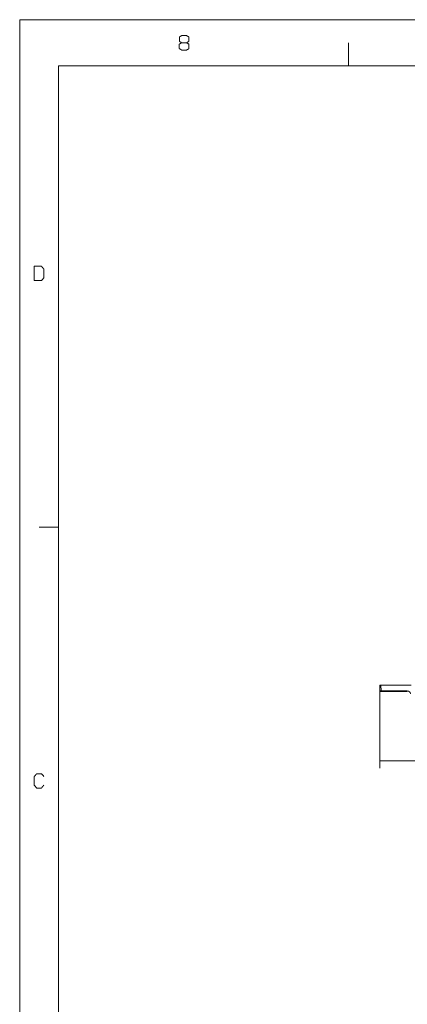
# Model space of a CAD drawing. Header units: millimetres. Extents: x 0 to 2122, y 0 to 1639.
# Tile 19 of 85: x 0 to 313, y 844 to 1639. Entities that reach past the tile are written whole.
import ezdxf

# ---------------------------------------------------------------- set-up
doc = ezdxf.new("R2010")
doc.units = ezdxf.units.MM
doc.layers.add('1', color=7, linetype='Continuous', true_color=0xffffff)

msp = doc.modelspace()

# ---------------------------------------------------------------- linework, layer by layer
at = {"layer": '1', "color": 7, "linetype": 'Continuous', "lineweight": 13}
for p, q in [((0, 0), (0, 1639.49)), ((0, 1639.49), (2121.69, 1639.49)), ((31.2, 1639.49), (15.6, 1639.49)), ((0, 1602.23), (0, 1620.86)), ((265.21, 1602.23), (265.21, 1620.86)), ((31.2, 1602.23), (2090.49, 1602.23)), ((31.2, 37.26), (31.2, 1602.23)), ((31.2, 1229.62), (15.6, 1229.62)), ((290.56, 1097.37), (290.41, 1101.89)), ((290.41, 1101.89), (291.4, 1101.89)), ((291.4, 1101.89), (291.56, 1097.37)), ((315.67, 1101.89), (291.4, 1101.89)), ((291.56, 1096.89), (291.06, 1096.89)), ((291.56, 1097.37), (312.65, 1097.37)), ((291.56, 1096.89), (291.56, 1097.37)), ((312.65, 1096.89), (291.56, 1096.89)), ((312.65, 1096.89), (312.65, 1097.37))]:
    msp.add_line(p, q, dxfattribs=at)
at = {"layer": '1', "color": 7, "lineweight": 13}
for p, q in [((290.41, 1098.89), (290.41, 1034.89)), ((290.41, 1040.89), (510.87, 1040.89))]:
    msp.add_line(p, q, dxfattribs=at)
at = {"layer": '1', "color": 7, "linetype": 'Continuous', "lineweight": 13, "extrusion": (0, 0, -1)}
msp.add_arc((-291.06, 1097.39), 0.5, 270, 358, dxfattribs=at)
at = {"layer": '1', "color": 7, "linetype": 'Continuous', "lineweight": 13}
msp.add_arc((312.65, 1094.87), 2.5, 2, 90, dxfattribs=at)
msp.add_ellipse((291.56, 1097.39), major_axis=(1, 0.02), ratio=0.017434, start_param=3.141897, end_param=4.711475, dxfattribs=at)
for points in [[(128.77, 1625.51), (130.61, 1626.61)], [(128.77, 1621.96), (128.77, 1625.51)], [(130.61, 1626.61), (134.6, 1626.61)], [(134.6, 1626.61), (136.55, 1625.51)], [(136.55, 1625.51), (136.55, 1621.96)], [(130.61, 1620.86), (128.66, 1619.64)], [(128.66, 1619.64), (128.66, 1616.21)], [(128.66, 1616.21), (130.61, 1614.99)], [(130.61, 1620.86), (128.77, 1621.96)], [(134.6, 1620.86), (130.61, 1620.86)], [(130.61, 1614.99), (134.6, 1614.99)], [(136.55, 1621.96), (134.6, 1620.86)], [(136.55, 1619.64), (134.6, 1620.86)], [(134.6, 1614.99), (136.55, 1616.09)], [(136.55, 1616.09), (136.55, 1619.64)], [(17.49, 1440.3), (11.76, 1440.3)], [(11.76, 1440.3), (11.76, 1428.69)], [(19.54, 1437.98), (17.49, 1440.3)], [(19.54, 1431.01), (19.54, 1437.98)], [(11.76, 1428.69), (17.49, 1428.69)], [(17.49, 1428.69), (19.54, 1431.01)], [(11.76, 1028.1), (13.71, 1030.43)], [(11.76, 1021.14), (11.76, 1028.1)], [(13.71, 1030.43), (17.6, 1030.43)], [(17.6, 1030.43), (19.54, 1028.1)], [(13.71, 1018.81), (11.76, 1021.14)], [(17.49, 1018.81), (13.71, 1018.81)], [(19.44, 1021.14), (17.49, 1018.81)]]:
    msp.add_open_spline(points, degree=1, dxfattribs=at)
at = {"layer": '1', "color": 7, "lineweight": 18}
msp.add_solid([(290.41, 1040.89), (299.41, 1043.3), (299.41, 1038.48), (290.41, 1040.89)], dxfattribs=at)

doc.saveas('drawing.dxf')
